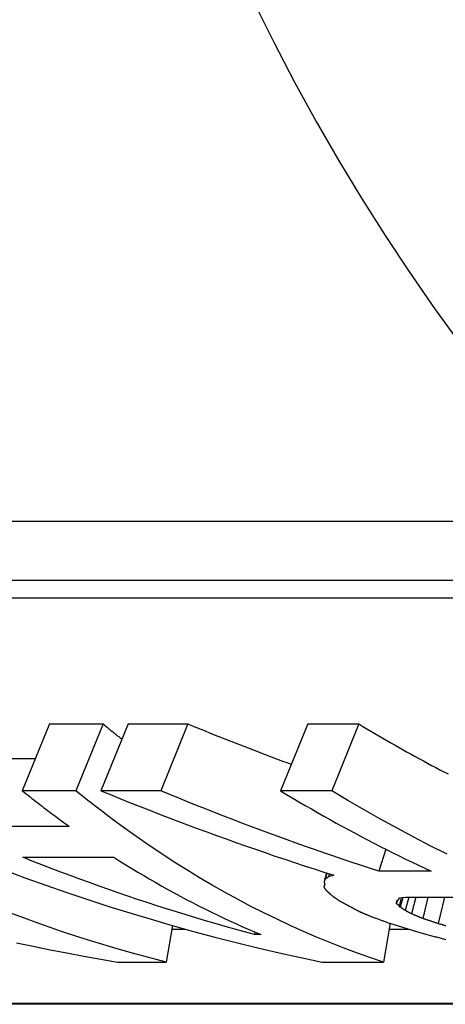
# Model space of a CAD drawing. Header units: millimetres. Extents: x -48 to 3548, y -17 to 396.
# Tile 17 of 26: x 211.53 to 214.38, y 348.95 to 355.56. Entities that reach past the tile are written whole.
import ezdxf

# ---------------------------------------------------------------- set-up
doc = ezdxf.new("R2010")
doc.units = ezdxf.units.MM
doc.layers.add('DETAIL', color=2, linetype='Continuous')

msp = doc.modelspace()

# ---------------------------------------------------------------- linework, layer by layer
at = {"layer": 'DETAIL'}
for p, q in [((203.293, 352.1939), (215.3389, 352.1939)), ((203.0429, 351.7979), (215.0889, 351.7979)), ((203.2802, 351.6789), (215.1171, 351.6789)), ((211.726, 350.8323), (211.5435, 350.3847)), ((211.726, 350.8323), (212.0864, 350.8323)), ((212.0864, 350.8323), (211.9038, 350.3847)), ((212.2538, 350.8323), (212.0713, 350.3847)), ((212.2538, 350.8323), (212.656, 350.8323)), ((212.656, 350.8323), (212.4735, 350.3847)), ((213.4601, 350.8323), (213.2776, 350.3847)), ((213.4601, 350.8323), (213.8036, 350.8323)), ((213.8036, 350.8323), (213.6211, 350.3847)), ((211.2215, 350.6015), (211.6319, 350.6015)), ((211.9038, 350.3847), (211.5435, 350.3847)), ((212.4735, 350.3847), (212.0713, 350.3847)), ((213.6211, 350.3847), (213.2776, 350.3847)), ((211.8586, 350.1452), (211.0542, 350.1452)), ((213.9837, 349.9922), (213.9375, 349.844)), ((211.5463, 349.9379), (212.1578, 349.9379)), ((213.587, 349.8325), (213.5699, 349.7751)), ((213.5888, 349.8319), (213.5764, 349.7909)), ((214.2893, 349.844), (213.9375, 349.844)), ((213.5764, 349.7909), (213.5699, 349.7751)), ((213.6063, 349.8264), (213.6002, 349.8066)), ((213.6352, 349.8172), (213.6002, 349.8066)), ((213.5736, 349.7584), (213.568, 349.7392)), ((213.5744, 349.7546), (213.568, 349.7392)), ((214.0614, 349.6483), (214.0557, 349.6268)), ((214.0557, 349.6268), (214.057, 349.6363)), ((214.057, 349.6363), (214.0588, 349.6458)), ((214.0588, 349.6458), (214.0689, 349.6552)), ((214.0689, 349.6552), (214.0789, 349.6649)), ((214.0883, 349.6661), (214.0742, 349.6128)), ((214.0789, 349.6649), (214.1169, 349.6699)), ((214.0982, 349.6674), (214.0814, 349.6034)), ((214.1382, 349.6699), (214.1152, 349.5805)), ((214.1169, 349.6699), (214.6866, 349.6699)), ((214.1862, 349.6699), (214.1579, 349.558)), ((214.2677, 349.6699), (214.2326, 349.527)), ((214.3784, 349.6699), (214.3363, 349.4928)), ((214.0814, 349.6034), (214.0742, 349.6128)), ((212.5524, 349.4795), (212.5107, 349.2334)), ((212.5484, 349.4555), (212.6379, 349.4555)), ((213.1062, 349.4354), (213.1026, 349.4192)), ((214.0128, 349.4945), (213.9685, 349.2334)), ((214.0062, 349.4555), (214.1363, 349.4555)), ((213.1444, 349.4192), (213.1026, 349.4192)), ((212.184, 349.2334), (212.5107, 349.2334)), ((213.5581, 349.2334), (213.9685, 349.2334)), ((221.4506, 348.9558), (209.6487, 348.9558)), ((221.4531, 348.951), (209.7016, 348.951))]:
    msp.add_line(p, q, dxfattribs=at)
at = {"layer": 'DETAIL', "flags": 128}
for points in [[(212.0864, 350.8323), (212.0916, 350.828), (212.0968, 350.8237), (212.102, 350.8194), (212.1073, 350.8151), (212.1125, 350.8108), (212.1177, 350.8065), (212.123, 350.8023), (212.1282, 350.798), (212.1334, 350.7937), (212.1387, 350.7895), (212.1439, 350.7852), (212.1492, 350.781), (212.1544, 350.7768), (212.1597, 350.7725), (212.1649, 350.7683), (212.1702, 350.7641), (212.1755, 350.7599), (212.1807, 350.7557), (212.186, 350.7515), (212.1913, 350.7473), (212.1965, 350.7431), (212.2018, 350.7389), (212.2071, 350.7347), (212.2124, 350.7306)], [(212.656, 350.8323), (212.6847, 350.8205), (212.7135, 350.8088), (212.7422, 350.7971), (212.771, 350.7854), (212.7997, 350.7738), (212.8285, 350.7622), (212.8574, 350.7507), (212.8862, 350.7393), (212.915, 350.7278), (212.9439, 350.7165), (212.9728, 350.7052), (213.0017, 350.6939), (213.0306, 350.6827), (213.0596, 350.6715), (213.0886, 350.6604), (213.1175, 350.6493), (213.1465, 350.6382), (213.1756, 350.6273), (213.2046, 350.6163), (213.2336, 350.6054), (213.2627, 350.5946), (213.2918, 350.5838), (213.3209, 350.5731), (213.35, 350.5624)], [(213.8036, 350.8323), (213.8305, 350.8161), (213.8573, 350.8), (213.8843, 350.784), (213.9112, 350.7681), (213.9382, 350.7522), (213.9652, 350.7365), (213.9923, 350.7208), (214.0193, 350.7053), (214.0465, 350.6898), (214.0736, 350.6744), (214.1008, 350.6591), (214.128, 350.6439), (214.1553, 350.6288), (214.1826, 350.6138), (214.2099, 350.5989), (214.2373, 350.5841), (214.2647, 350.5693), (214.2921, 350.5547), (214.3196, 350.5401), (214.3471, 350.5256), (214.3746, 350.5113), (214.4022, 350.497)], [(211.5435, 350.3847), (211.5565, 350.3743), (211.5695, 350.364), (211.5824, 350.3536), (211.5955, 350.3434), (211.6085, 350.3331), (211.6215, 350.3229), (211.6346, 350.3127), (211.6476, 350.3026), (211.6607, 350.2925), (211.6738, 350.2824), (211.6869, 350.2723), (211.7, 350.2623), (211.7132, 350.2524), (211.7263, 350.2425), (211.7395, 350.2326), (211.7527, 350.2227), (211.7658, 350.2129), (211.779, 350.2031), (211.7923, 350.1934), (211.8055, 350.1836), (211.8187, 350.174), (211.832, 350.1643), (211.8453, 350.1547), (211.8586, 350.1452)], [(213.9685, 349.2334), (213.8782, 349.2641), (213.7881, 349.2962), (213.6984, 349.3299), (213.6089, 349.3651), (213.5198, 349.4019), (213.431, 349.4402), (213.3425, 349.48), (213.2544, 349.5213), (213.1666, 349.5641), (213.0793, 349.6085), (212.9923, 349.6543), (212.9058, 349.7017), (212.8196, 349.7505), (212.7339, 349.8009), (212.6487, 349.8527), (212.5639, 349.906), (212.4796, 349.9608), (212.3958, 350.017), (212.3125, 350.0747), (212.2297, 350.1338), (212.1474, 350.1944), (212.0656, 350.2564), (211.9845, 350.3199), (211.9038, 350.3847)], [(212.0713, 350.3847), (212.1355, 350.3584), (212.1997, 350.3323), (212.2641, 350.3064), (212.3285, 350.2808), (212.3931, 350.2553), (212.4577, 350.2302), (212.5224, 350.2052), (212.5872, 350.1805), (212.6521, 350.156), (212.717, 350.1318), (212.7821, 350.1078), (212.8472, 350.084), (212.9125, 350.0605), (212.9778, 350.0372), (213.0432, 350.0141), (213.1086, 349.9913), (213.1742, 349.9687), (213.2398, 349.9463), (213.3055, 349.9242), (213.3713, 349.9023), (213.4372, 349.8807), (213.5031, 349.8593), (213.5692, 349.8382), (213.6352, 349.8172)], [(213.9375, 349.844), (213.8757, 349.8641), (213.8139, 349.8844), (213.7522, 349.9049), (213.6906, 349.9256), (213.629, 349.9466), (213.5675, 349.9677), (213.5061, 349.9891), (213.4447, 350.0107), (213.3835, 350.0325), (213.3222, 350.0545), (213.2611, 350.0767), (213.2001, 350.0992), (213.1391, 350.1218), (213.0782, 350.1447), (213.0174, 350.1677), (212.9566, 350.191), (212.8959, 350.2145), (212.8353, 350.2382), (212.7748, 350.2621), (212.7144, 350.2862), (212.6541, 350.3105), (212.5938, 350.335), (212.5336, 350.3598), (212.4735, 350.3847)], [(213.2776, 350.3847), (213.3188, 350.3598), (213.3602, 350.335), (213.4016, 350.3105), (213.4431, 350.2862), (213.4847, 350.2621), (213.5263, 350.2382), (213.5681, 350.2145), (213.6099, 350.191), (213.6518, 350.1677), (213.6938, 350.1447), (213.7358, 350.1218), (213.778, 350.0992), (213.8202, 350.0767), (213.8625, 350.0545), (213.9048, 350.0325), (213.9473, 350.0107), (213.9898, 349.9891), (214.0323, 349.9677), (214.075, 349.9466), (214.1177, 349.9256), (214.1605, 349.9049), (214.2034, 349.8844), (214.2463, 349.8641), (214.2893, 349.844)], [(214.3958, 349.9591), (214.2835, 350.0155), (214.1718, 350.0734), (214.0606, 350.1328), (213.9499, 350.1936), (213.8397, 350.2559), (213.7301, 350.3196), (213.6211, 350.3847)], [(213.1026, 349.4192), (213.0368, 349.4371), (212.971, 349.4553), (212.9054, 349.4738), (212.8398, 349.4927), (212.7743, 349.5119), (212.7089, 349.5314), (212.6435, 349.5512), (212.5783, 349.5714), (212.5131, 349.5919), (212.448, 349.6127), (212.383, 349.6339), (212.3181, 349.6553), (212.2532, 349.6771), (212.1885, 349.6992), (212.1239, 349.7216), (212.0593, 349.7444), (211.9948, 349.7675), (211.9305, 349.7908), (211.8662, 349.8146), (211.802, 349.8386), (211.7379, 349.8629), (211.6739, 349.8876), (211.6101, 349.9126), (211.5463, 349.9379)], [(212.1578, 349.9379), (212.1979, 349.9126), (212.238, 349.8876), (212.2783, 349.8629), (212.3186, 349.8386), (212.359, 349.8146), (212.3996, 349.7908), (212.4402, 349.7675), (212.4809, 349.7444), (212.5218, 349.7216), (212.5627, 349.6992), (212.6037, 349.6771), (212.6448, 349.6553), (212.686, 349.6339), (212.7272, 349.6127), (212.7686, 349.5919), (212.81, 349.5714), (212.8516, 349.5512), (212.8932, 349.5314), (212.9349, 349.5119), (212.9766, 349.4927), (213.0185, 349.4738), (213.0604, 349.4553), (213.1024, 349.4371), (213.1444, 349.4192)], [(211.4215, 349.8527), (211.5612, 349.8009), (211.7013, 349.7505), (211.8419, 349.7017), (211.9829, 349.6543), (212.1243, 349.6085), (212.2661, 349.5641), (212.4083, 349.5213), (212.5509, 349.48), (212.6938, 349.4402), (212.8371, 349.4019), (212.9807, 349.3651), (213.1246, 349.3299), (213.2688, 349.2962), (213.4133, 349.2641), (213.5581, 349.2334)], [(213.5699, 349.7751), (213.5701, 349.7743), (213.5702, 349.7734), (213.5704, 349.7725), (213.5706, 349.7717), (213.5708, 349.7708), (213.571, 349.77), (213.5712, 349.7691), (213.5714, 349.7683), (213.5716, 349.7674), (213.5718, 349.7666), (213.5719, 349.7657), (213.5721, 349.7648), (213.5723, 349.764), (213.5725, 349.7631), (213.5727, 349.7623), (213.5729, 349.7614), (213.5731, 349.7606), (213.5733, 349.7597), (213.5735, 349.7589), (213.5736, 349.758), (213.5738, 349.7572), (213.574, 349.7563), (213.5742, 349.7555), (213.5744, 349.7546)], [(213.6002, 349.8066), (213.5993, 349.806), (213.5983, 349.8053), (213.5973, 349.8046), (213.5963, 349.804), (213.5953, 349.8033), (213.5943, 349.8027), (213.5933, 349.802), (213.5923, 349.8014), (213.5913, 349.8007), (213.5903, 349.8001), (213.5893, 349.7994), (213.5883, 349.7987), (213.5873, 349.7981), (213.5863, 349.7974), (213.5853, 349.7968), (213.5843, 349.7961), (213.5833, 349.7955), (213.5824, 349.7948), (213.5814, 349.7942), (213.5804, 349.7935), (213.5794, 349.7929), (213.5784, 349.7922), (213.5774, 349.7916), (213.5764, 349.7909)], [(213.568, 349.7392), (213.5685, 349.7383), (213.5691, 349.7375), (213.5696, 349.7367), (213.5701, 349.7358), (213.5707, 349.735), (213.5712, 349.7342), (213.5717, 349.7333), (213.5723, 349.7325), (213.5728, 349.7316), (213.5734, 349.7308), (213.5739, 349.73), (213.5744, 349.7291), (213.575, 349.7283), (213.5755, 349.7275), (213.576, 349.7266), (213.5766, 349.7258), (213.5771, 349.725), (213.5777, 349.7241), (213.5782, 349.7233), (213.5787, 349.7225), (213.5793, 349.7216), (213.5798, 349.7208), (213.5804, 349.72), (213.5809, 349.7191)], [(213.5809, 349.7191), (213.5818, 349.7183), (213.5827, 349.7175), (213.5836, 349.7166), (213.5846, 349.7158), (213.5855, 349.715), (213.5864, 349.7141), (213.5873, 349.7133), (213.5882, 349.7125), (213.5891, 349.7116), (213.5901, 349.7108), (213.591, 349.71), (213.5919, 349.7091), (213.5928, 349.7083), (213.5937, 349.7075), (213.5947, 349.7066), (213.5956, 349.7058), (213.5965, 349.705), (213.5974, 349.7041), (213.5983, 349.7033), (213.5992, 349.7025), (213.6002, 349.7016), (213.6011, 349.7008), (213.602, 349.7), (213.6029, 349.6992)], [(213.6029, 349.6992), (213.6038, 349.6983), (213.6047, 349.6975), (213.6056, 349.6967), (213.6065, 349.6959), (213.6073, 349.6951), (213.6082, 349.6943), (213.6091, 349.6934), (213.61, 349.6926), (213.6109, 349.6918), (213.6118, 349.691), (213.6127, 349.6902), (213.6136, 349.6894), (213.6144, 349.6885), (213.6153, 349.6877), (213.6162, 349.6869), (213.6171, 349.6861), (213.618, 349.6853), (213.6189, 349.6845), (213.6198, 349.6837), (213.6207, 349.6829), (213.6216, 349.6821), (213.6224, 349.6812), (213.6233, 349.6804), (213.6242, 349.6796)], [(213.6242, 349.6796), (213.6263, 349.6782), (213.6283, 349.6768), (213.6304, 349.6754), (213.6324, 349.6739), (213.6344, 349.6725), (213.6365, 349.6711), (213.6385, 349.6697), (213.6406, 349.6683), (213.6426, 349.6668), (213.6447, 349.6654), (213.6467, 349.664), (213.6488, 349.6626), (213.6508, 349.6612), (213.6529, 349.6598), (213.6549, 349.6584), (213.657, 349.657), (213.659, 349.6556), (213.6611, 349.6542), (213.6631, 349.6528), (213.6652, 349.6514), (213.6672, 349.65), (213.6693, 349.6486), (213.6713, 349.6472), (213.6734, 349.6458)], [(213.6734, 349.6458), (213.6763, 349.6442), (213.6792, 349.6426), (213.6821, 349.641), (213.685, 349.6394), (213.6879, 349.6378), (213.6908, 349.6363), (213.6937, 349.6347), (213.6966, 349.6331), (213.6995, 349.6315), (213.7024, 349.6299), (213.7053, 349.6283), (213.7082, 349.6268), (213.7111, 349.6252), (213.714, 349.6236), (213.7169, 349.6221), (213.7198, 349.6205), (213.7227, 349.6189), (213.7256, 349.6174), (213.7285, 349.6158), (213.7314, 349.6142), (213.7343, 349.6127), (213.7373, 349.6111), (213.7402, 349.6096), (213.7431, 349.608)], [(213.7431, 349.608), (213.7459, 349.6065), (213.7488, 349.6049), (213.7517, 349.6034), (213.7546, 349.6018), (213.7575, 349.6003), (213.7603, 349.5988), (213.7632, 349.5972), (213.7661, 349.5957), (213.769, 349.5942), (213.7719, 349.5926), (213.7747, 349.5911), (213.7776, 349.5896), (213.7805, 349.588), (213.7834, 349.5865), (213.7863, 349.585), (213.7892, 349.5835), (213.792, 349.582), (213.7949, 349.5805), (213.7978, 349.5789), (213.8007, 349.5774), (213.8036, 349.5759), (213.8065, 349.5744), (213.8094, 349.5729), (213.8122, 349.5714)], [(213.8122, 349.5714), (213.8154, 349.5701), (213.8185, 349.5688), (213.8216, 349.5675), (213.8247, 349.5661), (213.8278, 349.5648), (213.8309, 349.5635), (213.8341, 349.5622), (213.8372, 349.5609), (213.8403, 349.5596), (213.8434, 349.5583), (213.8465, 349.557), (213.8497, 349.5557), (213.8528, 349.5544), (213.8559, 349.5531), (213.859, 349.5518), (213.8621, 349.5505), (213.8653, 349.5492), (213.8684, 349.5479), (213.8715, 349.5466), (213.8746, 349.5453), (213.8778, 349.544), (213.8809, 349.5427), (213.884, 349.5414), (213.8871, 349.5402)], [(214.0742, 349.6128), (214.0734, 349.6133), (214.0726, 349.6139), (214.0719, 349.6145), (214.0711, 349.6151), (214.0703, 349.6157), (214.0695, 349.6162), (214.0688, 349.6168), (214.068, 349.6174), (214.0672, 349.618), (214.0665, 349.6186), (214.0657, 349.6192), (214.0649, 349.6197), (214.0641, 349.6203), (214.0634, 349.6209), (214.0626, 349.6215), (214.0618, 349.6221), (214.0611, 349.6227), (214.0603, 349.6233), (214.0595, 349.6238), (214.0587, 349.6244), (214.058, 349.625), (214.0572, 349.6256), (214.0564, 349.6262), (214.0557, 349.6268)], [(214.1152, 349.5805), (214.1138, 349.5814), (214.1124, 349.5824), (214.1109, 349.5833), (214.1095, 349.5843), (214.1081, 349.5852), (214.1067, 349.5862), (214.1053, 349.5871), (214.1039, 349.5881), (214.1025, 349.5891), (214.1011, 349.59), (214.0997, 349.591), (214.0983, 349.5919), (214.0969, 349.5929), (214.0955, 349.5938), (214.0941, 349.5948), (214.0927, 349.5957), (214.0912, 349.5967), (214.0898, 349.5977), (214.0884, 349.5986), (214.087, 349.5996), (214.0856, 349.6005), (214.0842, 349.6015), (214.0828, 349.6025), (214.0814, 349.6034)], [(214.1579, 349.558), (214.1562, 349.5589), (214.1544, 349.5598), (214.1526, 349.5608), (214.1508, 349.5617), (214.149, 349.5626), (214.1472, 349.5636), (214.1455, 349.5645), (214.1437, 349.5654), (214.1419, 349.5664), (214.1401, 349.5673), (214.1383, 349.5682), (214.1365, 349.5692), (214.1348, 349.5701), (214.133, 349.5711), (214.1312, 349.572), (214.1294, 349.5729), (214.1276, 349.5739), (214.1259, 349.5748), (214.1241, 349.5758), (214.1223, 349.5767), (214.1205, 349.5777), (214.1187, 349.5786), (214.117, 349.5796), (214.1152, 349.5805)], [(212.5107, 349.2334), (212.3928, 349.2641), (212.2752, 349.2962), (212.1579, 349.3299), (212.0408, 349.3652), (211.9241, 349.4019), (211.8078, 349.4402), (211.6917, 349.4801), (211.576, 349.5214), (211.4607, 349.5643)], [(213.8871, 349.5402), (213.8926, 349.5381), (213.898, 349.5361), (213.9034, 349.5341), (213.9089, 349.5321), (213.9143, 349.5301), (213.9198, 349.5281), (213.9252, 349.5261), (213.9306, 349.5241), (213.9361, 349.5222), (213.9415, 349.5202), (213.947, 349.5182), (213.9524, 349.5162), (213.9579, 349.5142), (213.9633, 349.5123), (213.9688, 349.5103), (213.9742, 349.5083), (213.9797, 349.5064), (213.9851, 349.5044), (213.9906, 349.5025), (213.996, 349.5005), (214.0015, 349.4986), (214.0069, 349.4966), (214.0124, 349.4947), (214.0178, 349.4928)], [(214.2326, 349.527), (214.2295, 349.5283), (214.2264, 349.5296), (214.2232, 349.5309), (214.2201, 349.5321), (214.217, 349.5334), (214.2139, 349.5347), (214.2108, 349.536), (214.2077, 349.5373), (214.2046, 349.5385), (214.2015, 349.5398), (214.1983, 349.5411), (214.1952, 349.5424), (214.1921, 349.5437), (214.189, 349.545), (214.1859, 349.5463), (214.1828, 349.5476), (214.1797, 349.5489), (214.1766, 349.5502), (214.1735, 349.5515), (214.1704, 349.5528), (214.1673, 349.5541), (214.1641, 349.5554), (214.161, 349.5567), (214.1579, 349.558)], [(214.3363, 349.4928), (214.332, 349.4942), (214.3276, 349.4956), (214.3233, 349.497), (214.319, 349.4984), (214.3147, 349.4998), (214.3103, 349.5012), (214.306, 349.5027), (214.3017, 349.5041), (214.2974, 349.5055), (214.293, 349.5069), (214.2887, 349.5083), (214.2844, 349.5098), (214.2801, 349.5112), (214.2758, 349.5126), (214.2714, 349.5141), (214.2671, 349.5155), (214.2628, 349.5169), (214.2585, 349.5184), (214.2542, 349.5198), (214.2498, 349.5213), (214.2455, 349.5227), (214.2412, 349.5242), (214.2369, 349.5256), (214.2326, 349.527)], [(214.0178, 349.4928), (214.025, 349.4905), (214.0322, 349.4882), (214.0393, 349.4859), (214.0465, 349.4836), (214.0537, 349.4813), (214.0609, 349.4791), (214.0681, 349.4768), (214.0752, 349.4745), (214.0824, 349.4723), (214.0896, 349.47), (214.0968, 349.4678), (214.104, 349.4656), (214.1112, 349.4633), (214.1183, 349.4611), (214.1255, 349.4589), (214.1327, 349.4566), (214.1399, 349.4544), (214.1471, 349.4522), (214.1543, 349.45), (214.1615, 349.4478), (214.1687, 349.4456), (214.1759, 349.4434), (214.1831, 349.4412), (214.1903, 349.439)], [(214.1903, 349.439), (214.1981, 349.4369), (214.206, 349.4347), (214.2139, 349.4325), (214.2218, 349.4304), (214.2296, 349.4282), (214.2375, 349.4261), (214.2454, 349.4239), (214.2532, 349.4218), (214.2611, 349.4197), (214.269, 349.4175), (214.2769, 349.4154), (214.2847, 349.4133), (214.2926, 349.4112), (214.3005, 349.4091), (214.3084, 349.407), (214.3163, 349.4049), (214.3242, 349.4028), (214.332, 349.4007), (214.3399, 349.3986), (214.3478, 349.3965), (214.3557, 349.3944), (214.3636, 349.3924), (214.3715, 349.3903), (214.3794, 349.3882)], [(214.3877, 349.4773), (214.3831, 349.4787), (214.3784, 349.4801), (214.3737, 349.4815), (214.369, 349.4829), (214.3643, 349.4843), (214.3597, 349.4857), (214.355, 349.4871), (214.3503, 349.4885), (214.3456, 349.4899), (214.341, 349.4913), (214.3363, 349.4928)], [(214.3794, 349.3882), (214.3878, 349.3863)], [(211.5046, 349.3639), (211.6175, 349.3405), (211.7305, 349.3177), (211.8437, 349.2956), (211.957, 349.2742), (212.0705, 349.2535), (212.184, 349.2334)]]:
    msp.add_lwpolyline(points, dxfattribs=at)
at = {"layer": 'DETAIL'}
for centre, major_axis, start_param, end_param in [((226.459, 362.649), (0, 14), 5.766449, 8.894122), ((225.3947, 362.649), (0, 14), 0, 2.755717), ((222.8077, 362.649), (0, -13.75), 3.141593, 6.160154)]:
    msp.add_ellipse(centre, major_axis=major_axis, ratio=0.819152, start_param=start_param, end_param=end_param, dxfattribs=at)

doc.saveas('drawing.dxf')
